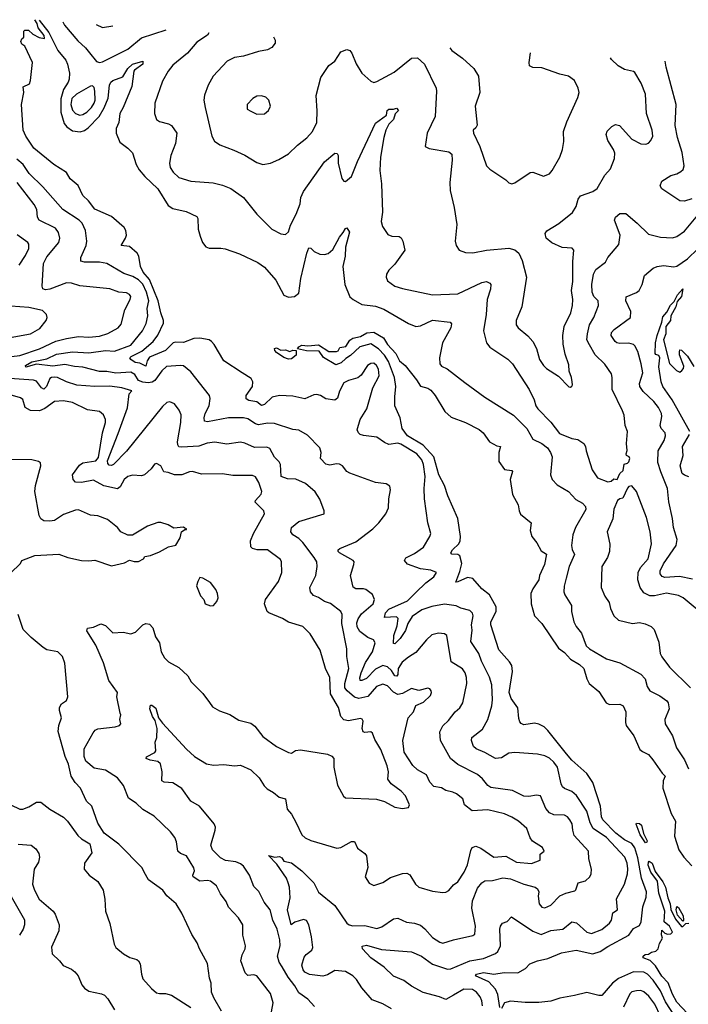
# Model space of a CAD drawing. Extents: x 1245515 to 1420776, y 606314 to 671314.
# Tile 63 of 256: x 1280273 to 1284731, y 662475 to 669041. Entities that reach past the tile are written whole.
import ezdxf

# ---------------------------------------------------------------- set-up
doc = ezdxf.new("R2010")
doc.units = 0

msp = doc.modelspace()

# ---------------------------------------------------------------- linework, layer by layer
at = {"layer": '0CON10XD'}
for points in [[(1282915, 665220), (1282982.2, 665285), (1283034.3, 665325), (1283053.3, 665355), (1283015, 665370.5), (1282945, 665379.6), (1282859.4, 665409.4), (1282838.6, 665435), (1282848.7, 665451.3), (1282905, 665480), (1282965, 665524.2), (1283008.8, 665595), (1283013.8, 665615), (1282994, 665685), (1282972.2, 665845), (1282969.6, 665915), (1282976.5, 665995), (1282966.7, 666075), (1282954.6, 666105), (1282920.9, 666145), (1282815, 666210.6), (1282794.1, 666215.9), (1282735, 666208.1), (1282705, 666220.8), (1282655, 666256.2), (1282565, 666267.1), (1282543.8, 666275), (1282532, 666285), (1282524.3, 666305), (1282543.6, 666375), (1282588.2, 666445), (1282628.9, 666585), (1282669.1, 666665), (1282665, 666710.8), (1282651.8, 666735), (1282635, 666750), (1282615, 666748.9), (1282591.8, 666735), (1282549.1, 666670.9), (1282527.8, 666652.2), (1282464.5, 666635.5), (1282435, 666618.6), (1282406.1, 666563.9), (1282392.4, 666517.6), (1282375, 666502.9), (1282315, 666512.2), (1282278.8, 666535), (1282255, 666541.5), (1282235, 666540), (1282175, 666511.9), (1282095, 666530.8), (1282005, 666535.2), (1281957.2, 666522.8), (1281905, 666475.7), (1281885, 666467.4), (1281853.4, 666493.5), (1281801, 666501), (1281783.1, 666513.1), (1281783.8, 666535), (1281824.6, 666595), (1281828, 666625), (1281817.4, 666647.4), (1281756, 666685), (1281635, 666765.6), (1281570.5, 666875), (1281552.7, 666895), (1281535.4, 666905.4), (1281475, 666917.6), (1281435, 666915.3), (1281365, 666888.3), (1281315, 666890.4), (1281297.3, 666885), (1281245, 666833.9), (1281139, 666791), (1281122.6, 666765), (1281115, 666731.1), (1281075, 666751.4), (1281043.8, 666755), (1281014.5, 666775), (1281007.9, 666785), (1281016.5, 666795), (1281088.5, 666831.5), (1281164.1, 666895), (1281195, 666938.2), (1281232.2, 667017.8), (1281232.5, 667035), (1281214.1, 667085), (1281197.3, 667165), (1281137.9, 667307.9), (1281097, 667357), (1281077.5, 667395), (1281068.4, 667465), (1281056.9, 667485), (1281005, 667528.7), (1280948.6, 667535), (1280979.3, 667585), (1280984.8, 667605), (1280980.8, 667635), (1280968.8, 667655), (1280885, 667729.1), (1280775, 667778.1), (1280732.8, 667832.8), (1280695, 667867.5), (1280662.2, 667935), (1280610.3, 667980.3), (1280585, 668022.9), (1280500, 668075), (1280366.9, 668185), (1280313.1, 668265), (1280296.7, 668305), (1280284.7, 668475), (1280300, 668555), (1280296.1, 668593.9), (1280337.7, 668612.3), (1280344, 668635), (1280359.2, 668755), (1280307.5, 668865), (1280287, 668877), (1280280, 668895), (1280287, 668913), (1280300, 668925), (1280300, 668965), (1280308.3, 668971.7), (1280331.7, 668971.7), (1280360, 668945), (1280403, 668923), (1280437.5, 668915), (1280436, 668935), (1280395.8, 668985.8), (1280390, 669015), (1280374.8, 669041)], [(1280402.8, 669038.9), (1280467.7, 668955), (1280526.3, 668835), (1280580.6, 668770.6), (1280592.7, 668745), (1280606.1, 668683.9), (1280602.5, 668645), (1280596.9, 668625), (1280564.6, 668575), (1280547.2, 668512.8), (1280547.9, 668425), (1280569.2, 668349.2), (1280587.6, 668327.6), (1280625, 668300.8), (1280677, 668293), (1280705, 668302.7), (1280730, 668320), (1280803.5, 668396.5), (1280837.2, 668452.8), (1280863.3, 668516.7), (1280872.1, 668605), (1280881.4, 668625), (1280895, 668635.6), (1280960.4, 668659.6), (1280995, 668714.6), (1281025, 668744.7), (1281095, 668764), (1281095.2, 668744.8), (1281038.6, 668705), (1281035, 668696.7), (1281021.8, 668595), (1280964, 668455), (1280941.6, 668415), (1280934.1, 668355), (1280915.4, 668315), (1280916.4, 668285), (1280940, 668225), (1280993.3, 668185), (1281025, 668152.5), (1281050, 668075), (1281069.9, 668039.9), (1281106.5, 667995), (1281193.9, 667913.9), (1281262.6, 667802.6), (1281295, 667780.9), (1281382.4, 667762.4), (1281455, 667728.8), (1281460.8, 667715), (1281464, 667645), (1281477.3, 667597.3), (1281492, 667555), (1281515, 667526.7), (1281536.4, 667516.4), (1281615, 667517.5), (1281642.4, 667512.4), (1281738.7, 667478.7), (1281862, 667422), (1281905, 667390), (1281981.4, 667305), (1282033.3, 667203.3), (1282065, 667190.8), (1282105, 667196), (1282135, 667217.5), (1282148.8, 667315), (1282187.3, 667485), (1282200.9, 667519.1), (1282215, 667517.8), (1282235.9, 667495.9), (1282275, 667477.7), (1282305, 667475.4), (1282329.1, 667480.9), (1282362.2, 667507.8), (1282405, 667590), (1282428.9, 667621.1), (1282445, 667648), (1282455, 667652), (1282472.5, 667625), (1282445.7, 667525), (1282444, 667465), (1282426.9, 667395), (1282441.4, 667275), (1282475, 667193.8), (1282495.6, 667175.6), (1282555, 667141.9), (1282645, 667130.6), (1282701.6, 667111.6), (1282865, 667014.6), (1282915, 666995.4), (1282945, 666998.8), (1283025, 667037.7), (1283144.3, 667024.3), (1283152.7, 667012.7), (1283147.7, 666985), (1283091.5, 666885), (1283073.1, 666785), (1283074.3, 666745), (1283085, 666730.8), (1283123.1, 666713.1), (1283241.4, 666621.4), (1283375, 666522.9), (1283565, 666402.7), (1283654.1, 666315), (1283694.6, 666244.6), (1283755, 666214), (1283792.3, 666185), (1283813.4, 666155), (1283823.4, 666125), (1283812.9, 666005), (1283824, 665975), (1283858, 665938), (1283931.9, 665895), (1283981.9, 665841.9), (1284025.8, 665815.8), (1284045.6, 665795), (1284047.9, 665775), (1283978.5, 665655), (1283960.9, 665605), (1283953.1, 665535), (1283956.9, 665506.9), (1283972, 665475), (1283937.8, 665395), (1283917.5, 665317.5), (1283903, 665263), (1283902.5, 665225), (1283908.6, 665205), (1283951.5, 665135), (1283952.7, 665095), (1283968.2, 665025), (1283983.7, 664993.7), (1284019.3, 664949.3), (1284050.9, 664865), (1284073.1, 664845), (1284185, 664778.6), (1284275, 664752), (1284415, 664675.5), (1284442.9, 664645), (1284456.2, 664595), (1284475, 664564.4), (1284541.1, 664531.1), (1284587.8, 664497.8), (1284596.5, 664485), (1284602.9, 664445), (1284575.7, 664375), (1284577.1, 664345), (1284625.5, 664265.5), (1284652.2, 664185), (1284705.8, 664105.8), (1284733.5, 664045)], [(1280561.3, 669026.6), (1280572.7, 669005), (1280659.9, 668899.9), (1280712.6, 668852.6), (1280739.3, 668819.3), (1280785, 668761.4), (1280805, 668755.6), (1280825, 668760.5), (1280995.2, 668844.8), (1281085, 668919.6), (1281248.7, 668973.2)], [(1280784, 669009.3), (1280825, 668990), (1280894.3, 669000.7)], [(1281535, 668953.5), (1281525, 668937.1), (1281455, 668891.1), (1281391.5, 668818.5), (1281295, 668736.9), (1281262.7, 668697.3), (1281225, 668631.2), (1281173.3, 668485), (1281171.9, 668415), (1281185.5, 668375.5), (1281205, 668363.1), (1281265, 668346.9), (1281285.4, 668335.4), (1281320, 668285), (1281311.9, 668215), (1281281.1, 668135), (1281272.9, 668085), (1281277.5, 668055), (1281296, 668025), (1281335, 667989.2), (1281415, 667964.4), (1281562.4, 667952.4), (1281625, 667938.1), (1281681.2, 667915), (1281766, 667855), (1281853.8, 667745), (1281954.5, 667644.5), (1282015, 667612.5), (1282045, 667609.2), (1282064.5, 667625.5), (1282079.5, 667670.5), (1282117.3, 667745), (1282143.9, 667813.9), (1282147.5, 667855), (1282165.4, 667894.6), (1282305, 668094), (1282375, 668150), (1282389.3, 668149.3), (1282395.7, 668135.7), (1282395.6, 668085), (1282421.7, 667981.7), (1282434.1, 667964.1), (1282445, 667962), (1282485, 667996.2), (1282524.7, 668095.3), (1282645, 668350), (1282718, 668405), (1282723.5, 668435), (1282735, 668444.3), (1282765, 668444.3), (1282785, 668452), (1282798.1, 668435), (1282775.9, 668414.1), (1282766.1, 668375), (1282734.8, 668345.2), (1282715.4, 668305), (1282700.6, 668255), (1282680, 668125), (1282674.6, 668035), (1282685.6, 667945.6), (1282692.6, 667757.4), (1282683.8, 667695), (1282692.9, 667662.9), (1282727.5, 667607.5), (1282755, 667597.5), (1282804.1, 667594.1), (1282815.8, 667585.8), (1282828.8, 667565), (1282841.2, 667505), (1282775, 667410), (1282735, 667370), (1282718.8, 667345), (1282716.4, 667323.6), (1282725, 667300), (1282775, 667264.4), (1282825, 667247.8), (1283025, 667205.5), (1283195, 667212.2), (1283355, 667287.5), (1283385, 667294.2), (1283408.8, 667285), (1283414.1, 667274.1), (1283411.9, 667245), (1283390, 667175), (1283384.3, 667075), (1283365.6, 666965), (1283385.7, 666885.7), (1283407.5, 666857.5), (1283527.6, 666777.6), (1283558.1, 666745), (1283670, 666575), (1283702.7, 666505), (1283714.5, 666465), (1283728.5, 666445), (1283815, 666356.5), (1283872, 666282), (1283955, 666246.9), (1283995, 666240.8), (1284035, 666214), (1284045.4, 666195.4), (1284049.4, 666165), (1284090.1, 666040.1), (1284125, 665985.6), (1284195, 665958.6), (1284216.7, 665963.3), (1284235, 665980), (1284256.4, 665973.6), (1284273.8, 666015), (1284297.5, 666035), (1284303.3, 666076.7), (1284325, 666082.5), (1284335, 666092.5), (1284342.5, 666115), (1284336.4, 666126.4), (1284320, 666135), (1284317.5, 666145), (1284323, 666167), (1284318.8, 666215), (1284325.8, 666295), (1284310.8, 666335), (1284303, 666403), (1284293.2, 666433.2), (1284223.5, 666575), (1284224.4, 666655), (1284219.4, 666679.4), (1284175, 666743.1), (1284110, 666805), (1284072.8, 666872.8), (1284054.6, 666905), (1284058.2, 666945), (1284073.1, 667006.9), (1284101.2, 667055), (1284132.2, 667135), (1284129.5, 667165), (1284100.9, 667195), (1284091.2, 667225), (1284087.1, 667275), (1284099.2, 667345), (1284114.1, 667375.9), (1284180, 667425), (1284195, 667456), (1284269.1, 667540.9), (1284276.4, 667605), (1284238.8, 667705), (1284246.7, 667725), (1284275, 667747.5), (1284315, 667749.4), (1284390.6, 667685), (1284465, 667610.6), (1284545, 667591.1), (1284625, 667586.7), (1284655, 667595.6), (1284705, 667630), (1284805, 667751.2)], [(1281966.1, 668926.6), (1281976.9, 668905), (1281976, 668885), (1281955, 668856.2), (1281925, 668840.8), (1281865, 668829.4), (1281765, 668798.1), (1281705, 668789.4), (1281656, 668765), (1281562.5, 668665), (1281529.5, 668605), (1281505, 668536.7), (1281500.6, 668505), (1281510.5, 668455), (1281554.4, 668265), (1281571.5, 668231.5), (1281606.6, 668206.6), (1281701.7, 668171.7), (1281775, 668136.9), (1281855, 668088.1), (1281895, 668076), (1281945, 668084), (1282001.3, 668108.7), (1282065, 668147.1), (1282125, 668204.2), (1282187.4, 668252.6), (1282225.3, 668294.7), (1282254.5, 668355.5), (1282257, 668433), (1282250, 668535), (1282281.4, 668655), (1282335.3, 668734.7), (1282375.3, 668764.7), (1282415, 668825.8), (1282455, 668842), (1282475, 668836.2), (1282487.7, 668817.7), (1282516.6, 668746.6), (1282555.4, 668685.4), (1282615, 668631.4), (1282635, 668622.2), (1282655, 668627.8), (1282770, 668690), (1282885, 668785.4), (1282925, 668786.4), (1282971.5, 668745), (1283049.2, 668585), (1283051.9, 668565), (1283044.4, 668395), (1282989.4, 668285), (1282976.2, 668195), (1283002.6, 668182.6), (1283135, 668159.2), (1283153.8, 668143.8), (1283157.6, 668105), (1283141, 667955), (1283142.5, 667902.5), (1283171.2, 667788.8), (1283187.1, 667675), (1283177.5, 667565), (1283184.1, 667534.1), (1283202.5, 667505), (1283245, 667488.8), (1283295, 667485.8), (1283386.6, 667503.4), (1283535, 667518.1), (1283575, 667506.7), (1283600.6, 667485), (1283623.3, 667435), (1283651.5, 667325), (1283621.9, 667125), (1283582.5, 667035), (1283584, 667005), (1283596, 666985), (1283662, 666932), (1283694.6, 666894.6), (1283718.8, 666848.8), (1283740, 666775), (1283765, 666734), (1283785, 666714.2), (1283865, 666663.3), (1283935, 666593.3), (1283945, 666590), (1283955, 666597.5), (1283960, 666605), (1283957.5, 666625), (1283953.3, 666655), (1283937, 666697), (1283935, 666740), (1283909.5, 666809.5), (1283897.3, 666877.3), (1283894.6, 666935), (1283902.7, 666995), (1283948.5, 667085), (1283958.5, 667135), (1283960.8, 667175), (1283952.2, 667235), (1283962.2, 667295), (1283962.3, 667427.7), (1283969.2, 667505), (1283956.5, 667516.5), (1283891.2, 667521.2), (1283822.4, 667552.4), (1283784.6, 667584.6), (1283777.1, 667615), (1283788, 667632), (1283869.1, 667680.9), (1283958.5, 667755), (1283982.7, 667795), (1283996.4, 667845), (1284012.9, 667867.1), (1284093.8, 667895), (1284124.2, 667915), (1284175.8, 668005), (1284213.2, 668046.8), (1284240, 668115), (1284240.5, 668150.5), (1284233.3, 668175), (1284195.6, 668235), (1284184.3, 668275), (1284191.3, 668298.7), (1284220.9, 668329.1), (1284245, 668342), (1284273.3, 668335), (1284354.1, 668244.1), (1284415, 668213.1), (1284448.3, 668211.7), (1284465, 668217.5), (1284482.5, 668235), (1284495.7, 668265), (1284491.2, 668305), (1284453.3, 668415), (1284446.5, 668545), (1284417.4, 668617.4), (1284375, 668688.8), (1284365, 668695.8), (1284305, 668708.1), (1284263.6, 668733.6), (1284218.8, 668775), (1284213, 668786.8)], [(1283141.9, 668853.5), (1283155, 668836.2), (1283225, 668783.8), (1283302, 668715), (1283332, 668665), (1283342, 668555), (1283311.1, 668465), (1283323, 668337), (1283315, 668320), (1283297.5, 668305), (1283298.8, 668285), (1283342, 668195), (1283385, 668067.5), (1283407.5, 668045), (1283515, 667973.3), (1283535, 667953.3), (1283555, 667946.7), (1283575, 667953.8), (1283677, 668023), (1283695, 668023.3), (1283765, 667996.7), (1283805, 668013.8), (1283824, 668035), (1283875, 668123.3), (1283892.5, 668175), (1283901.2, 668228.8), (1283900, 668295), (1283920.5, 668359.5), (1283995, 668522.5), (1284003.3, 668555), (1283997.5, 668585), (1283973.3, 668635), (1283932.5, 668665), (1283875, 668677.5), (1283755, 668720), (1283695, 668722.5), (1283672.5, 668732.5), (1283669.4, 668755), (1283678.5, 668820.1)], [(1284755, 667845.6), (1284705, 667831.4), (1284675, 667832.5), (1284555, 667912.5), (1284543.6, 667933.6), (1284553.8, 667965), (1284615, 668002.9), (1284655, 668013.3), (1284681.7, 668028.3), (1284697, 668043), (1284703.5, 668066.5), (1284689.7, 668155), (1284660, 668255), (1284644.6, 668335), (1284649.6, 668475), (1284583.1, 668725), (1284578.1, 668764.1)], [(1280675, 668404.7), (1280695, 668408.4), (1280720, 668425), (1280751.8, 668455), (1280769.5, 668485), (1280775.2, 668505), (1280773.9, 668563.9), (1280768.8, 668588.8), (1280759.4, 668599.4), (1280745, 668597.1), (1280652.2, 668545), (1280621.6, 668515), (1280614.8, 668475), (1280625, 668436.9), (1280645, 668414.6), (1280675, 668404.7)], [(1281855, 668411.2), (1281905, 668413.8), (1281931.2, 668435), (1281945.8, 668465), (1281934.2, 668504.2), (1281914.2, 668524.2), (1281885, 668534), (1281855, 668531.2), (1281826.7, 668515), (1281790, 668475), (1281790, 668445), (1281815, 668430), (1281855, 668411.2)], [(1281972.1, 666347.9), (1281925, 666351.1), (1281865, 666338.9), (1281845, 666345.4), (1281795, 666378.2), (1281765, 666386.9), (1281665, 666385.4), (1281525, 666359.1), (1281505, 666364.2), (1281502.7, 666385), (1281510, 666415), (1281535.4, 666465), (1281543.8, 666515), (1281539.5, 666535), (1281413.7, 666693.7), (1281365, 666731.9), (1281345, 666735.6), (1281252, 666728), (1281220.1, 666699.9), (1281175, 666633.8), (1281156.8, 666623.2), (1281130.4, 666619.6), (1281095, 666623.5), (1281064.9, 666634.9), (1281040.3, 666675), (1281015, 666690.5), (1280914.8, 666684.8), (1280855, 666695.5), (1280805, 666694.8), (1280693.7, 666723.7), (1280637.5, 666727.5), (1280575, 666740.6), (1280495, 666730), (1280385, 666744), (1280315, 666724.7), (1280312, 666735), (1280355, 666758.3), (1280455, 666779.8), (1280518.6, 666811.4), (1280624.8, 666825.2), (1280735, 666819.3), (1280845, 666834.7), (1280905, 666830.6), (1281015, 666870.3), (1281091.2, 666965), (1281117.1, 667015), (1281128.5, 667065), (1281122.4, 667115), (1281134.8, 667165), (1281119.4, 667225), (1281095, 667276.4), (1281065, 667307), (1281028.2, 667328.2), (1280967.8, 667347.8), (1280853.3, 667415), (1280805, 667424.6), (1280705, 667424.5), (1280681.7, 667431.7), (1280680, 667455), (1280717.1, 667535), (1280720, 667565), (1280712.9, 667635), (1280690, 667685), (1280668.9, 667705), (1280560, 667775), (1280426.8, 667926.8), (1280337.3, 668015), (1280295.7, 668075.7), (1280255, 668111.4)], [(1280105, 666782.1), (1280275, 666801.2), (1280404.5, 666845.5), (1280515, 666896.8), (1280585, 666914.2), (1280665, 666928.7), (1280735, 666922.7), (1280805, 666930.3), (1280860.7, 666949.3), (1280930, 666985), (1280948.9, 667011.1), (1280974.5, 667105), (1281010, 667175), (1281013.1, 667195), (1281005, 667209.2), (1280985, 667218.9), (1280935, 667223.8), (1280875, 667246.9), (1280675, 667266.2), (1280618.8, 667285), (1280585, 667285.4), (1280473.8, 667243.8), (1280445, 667240.5), (1280426.9, 667246.9), (1280421.9, 667265), (1280432.7, 667415), (1280455, 667459.5), (1280533.6, 667555), (1280540.9, 667585), (1280532.8, 667622.8), (1280511.1, 667651.1), (1280403.3, 667705), (1280392.1, 667725), (1280386.8, 667775), (1280369.5, 667809.5), (1280256.2, 667955)], [(1280270, 667405), (1280312.6, 667467.4), (1280334.4, 667515), (1280334.3, 667544.3), (1280328, 667555), (1280255.3, 667605.3)], [(1284760.2, 665310.3), (1284673.2, 665326.8), (1284575, 665320.6), (1284557.1, 665327.1), (1284544.6, 665345), (1284544.6, 665365), (1284565, 665411.9), (1284650, 665535), (1284657.8, 665575), (1284633.6, 665653.6), (1284626.8, 665715), (1284601.1, 665825), (1284591.9, 665915), (1284547.5, 666025), (1284528.9, 666088.9), (1284531.1, 666165), (1284570.3, 666235), (1284579.1, 666265), (1284576.7, 666286.7), (1284551.1, 666315), (1284543.5, 666335), (1284554.5, 666395), (1284552.5, 666415), (1284533.1, 666455), (1284502.2, 666495), (1284430.4, 666560.4), (1284407.5, 666595), (1284405.4, 666615), (1284427.6, 666685), (1284416.9, 666746.9), (1284395, 666827.1), (1284375, 666866.5), (1284365, 666875.4), (1284335, 666883.8), (1284275, 666880.8), (1284255.4, 666885.4), (1284242.9, 666895), (1284217.1, 666935), (1284220, 666955), (1284238.1, 666975), (1284345.6, 667055), (1284349.1, 667095), (1284315.7, 667165), (1284317.3, 667192.7), (1284385, 667220.6), (1284404.2, 667235), (1284423.1, 667275), (1284440, 667335), (1284496.7, 667383.3), (1284524.4, 667395.6), (1284565, 667401.5), (1284635, 667392.7), (1284655, 667397.5), (1284725, 667446.4), (1284795, 667513.8)], [(1284741.8, 666295), (1284623.2, 666505), (1284561.6, 666595), (1284550.7, 666625), (1284535.8, 666725), (1284541.9, 666785), (1284535, 666802), (1284515, 666807.5), (1284511.2, 666815), (1284512.7, 666885), (1284522.7, 666935), (1284555.3, 667024.7), (1284561.4, 667058.6), (1284589.1, 667090.9), (1284613, 667137), (1284638.1, 667161.9), (1284658.4, 667205), (1284695, 667245.7), (1284686.1, 667195), (1284658.2, 667161.8), (1284648.6, 667125), (1284614, 667066), (1284612.5, 667035), (1284582.2, 666995), (1284580.5, 666945), (1284566.5, 666905), (1284605, 666747.5), (1284651.7, 666701.7), (1284675, 666690), (1284689.3, 666700.7), (1284700, 666715), (1284700.7, 666730.7), (1284673.3, 666805), (1284672.5, 666825), (1284675, 666840), (1284685, 666837.5), (1284725, 666796.7), (1284768.1, 666728.1)], [(1280208.8, 666921.2), (1280346.2, 666945), (1280408.1, 666981.9), (1280450, 667035), (1280455.8, 667055), (1280450.8, 667075), (1280425, 667101.4), (1280335, 667122.5), (1280215, 667131.5)], [(1283208.7, 665361.3), (1283220.9, 665415), (1283207.9, 665465), (1283195, 665473.4), (1283155.5, 665475.5), (1283147.1, 665485), (1283158.8, 665505), (1283200.7, 665545), (1283209.7, 665565), (1283212.5, 665595), (1283194.1, 665714.1), (1283126.9, 665865), (1283106.4, 665935), (1283067.7, 666005), (1283035.4, 666125.4), (1282963, 666203), (1282858.7, 666265), (1282822.7, 666315), (1282811.1, 666385), (1282774.5, 666465), (1282773.5, 666525), (1282781.9, 666595), (1282771.8, 666655), (1282731.7, 666761.7), (1282705.8, 666804.2), (1282665, 666846.7), (1282615, 666880), (1282541.5, 666858.5), (1282479.5, 666800.5), (1282447.4, 666782.6), (1282416.8, 666753.2), (1282380, 666740), (1282297.9, 666787.9), (1282269.7, 666829.7), (1282185, 666832.2), (1282126, 666845), (1282135, 666860), (1282155, 666870.8), (1282194.7, 666865.3), (1282265, 666872), (1282335, 666828.5), (1282385, 666828.5), (1282396.3, 666833.7), (1282406.7, 666855), (1282448.6, 666861.4), (1282475, 666903.2), (1282495, 666917.8), (1282545, 666928.5), (1282587.4, 666952.6), (1282635, 666957.1), (1282699.1, 666919.1), (1282725, 666874.2), (1282780.8, 666815), (1282805, 666766.7), (1282844.3, 666734.3), (1282918.9, 666638.9), (1282945, 666596.2), (1282995, 666584.3), (1283015, 666571.4), (1283044.4, 666535), (1283107.8, 666427.8), (1283149.8, 666389.8), (1283245, 666354.4), (1283337.5, 666307.5), (1283364.5, 666285), (1283405.5, 666225.5), (1283455, 666199.2), (1283480, 666195), (1283468.6, 666155), (1283467.1, 666095), (1283505, 666040.6), (1283554.2, 666034.2), (1283558.1, 666028.1), (1283544.5, 665975), (1283558.5, 665875), (1283596.2, 665805), (1283602.7, 665765), (1283612.8, 665742.8), (1283684, 665685), (1283677.1, 665635), (1283687.1, 665595), (1283721.7, 665551.7), (1283749.7, 665499.7), (1283785, 665477.5), (1283771.5, 665408.5), (1283740, 665335), (1283734.4, 665305), (1283694, 665245), (1283682, 665215), (1283684.6, 665145), (1283706.4, 665065), (1283753.8, 665013.8), (1283865, 664850.6), (1283905, 664820), (1283946.9, 664776.9), (1284005, 664740), (1284034, 664714), (1284055.5, 664645), (1284070.9, 664615), (1284135, 664560), (1284184.7, 664484.7), (1284205, 664473.6), (1284275, 664476.2), (1284298.1, 664465), (1284314.4, 664425), (1284311.8, 664355), (1284317.3, 664335), (1284369.3, 664265), (1284408.9, 664175), (1284425, 664160), (1284465, 664140.8), (1284494.7, 664104.7), (1284557.5, 664015), (1284578, 663995), (1284562.8, 663965), (1284560.7, 663915), (1284617.4, 663747.4), (1284646.7, 663696.7), (1284639.7, 663595), (1284667.7, 663505), (1284701.5, 663455), (1284755, 663397.1)], [(1282065, 666776.5), (1282035, 666787.5), (1281985, 666822.2), (1281973.6, 666835), (1281971.4, 666848.6), (1281985, 666853.3), (1282015, 666837.5), (1282045, 666840.3), (1282075, 666828.9), (1282095, 666837.7), (1282115.9, 666835.9), (1282115.8, 666804.2), (1282085, 666780), (1282065, 666776.5)], [(1282239.8, 662459.8), (1282195, 662508.1), (1282135, 662550), (1282108.8, 662598.8), (1282063.8, 662655), (1282023.1, 662725), (1282003.6, 662755), (1281992.7, 662795), (1282009.5, 662865), (1282006.8, 662905), (1281989.8, 662975), (1281961.8, 663035), (1281943.5, 663105), (1281903.1, 663155), (1281866.6, 663226.6), (1281835, 663261.2), (1281804.4, 663335), (1281765, 663395.7), (1281745, 663411.9), (1281713.3, 663425), (1281645, 663434.4), (1281612.3, 663452.3), (1281558.1, 663505), (1281546.9, 663535), (1281576.5, 663635), (1281577.8, 663655), (1281568.9, 663678.9), (1281472.5, 663795), (1281415, 663830), (1281354.6, 663914.6), (1281295, 663950.6), (1281237, 663957), (1281221.2, 663965), (1281223.8, 664025), (1281212.5, 664077.5), (1281194.4, 664094.4), (1281143.1, 664103.1), (1281116.7, 664115), (1281118.8, 664125), (1281175, 664154.2), (1281181.2, 664165), (1281176.1, 664223.9), (1281188, 664255), (1281188.8, 664315), (1281177.1, 664367.1), (1281159.3, 664395), (1281140.5, 664445), (1281145, 664470), (1281155, 664470.5), (1281180, 664450), (1281198, 664385), (1281225, 664348.8), (1281385.3, 664175.3), (1281438, 664128), (1281518.9, 664078.9), (1281565, 664069.4), (1281635, 664073.3), (1281705, 664065.6), (1281745, 664070), (1281815, 664039.2), (1281870, 663985), (1281902.5, 663932.5), (1281922.6, 663912.6), (1281965, 663888.1), (1282004, 663855), (1282044.4, 663844.4), (1282056.4, 663776.4), (1282085, 663742.5), (1282116, 663685), (1282153.3, 663605), (1282175.9, 663585.9), (1282215, 663566.2), (1282387, 663517), (1282415, 663520.8), (1282485, 663560), (1282505, 663560), (1282526.2, 663515), (1282575, 663480), (1282585.6, 663465.6), (1282593.9, 663386.1), (1282576.7, 663325), (1282602.3, 663282.3), (1282635, 663266.7), (1282695, 663288), (1282745, 663321.1), (1282825, 663346.9), (1282855, 663348.6), (1282875, 663338), (1282911.4, 663275), (1282935.5, 663255.5), (1283025, 663229.2), (1283095, 663219.2), (1283115, 663222), (1283135, 663233.8), (1283165, 663271.4), (1283195, 663291.5), (1283235.9, 663355), (1283258.7, 663405), (1283280.5, 663499.5), (1283290.3, 663519.7), (1283315, 663528.5), (1283347.1, 663515), (1283435, 663455.4), (1283515, 663461.8), (1283585, 663422.7), (1283685, 663414.3), (1283743.8, 663435), (1283744.1, 663475.9), (1283770, 663495), (1283760, 663520), (1283692.3, 663562.3), (1283677.5, 663585), (1283655, 663646.9), (1283598.1, 663695), (1283555, 663722.2), (1283505, 663744.2), (1283395, 663771.2), (1283290, 663765), (1283240, 663805), (1283227.5, 663845), (1283185, 663878), (1283160.3, 663890.3), (1283115, 663900), (1283085, 663917.8), (1283035, 663926.1), (1283008.4, 663955), (1282985.6, 664005), (1282925, 664038.2), (1282895, 664067.3), (1282836.9, 664156.9), (1282826.9, 664233.1), (1282863.1, 664385), (1282898.5, 664425), (1282915, 664468), (1282965, 664490), (1283013.3, 664535), (1283020, 664555), (1283016.7, 664565), (1283008.3, 664578.3), (1282995, 664584), (1282935, 664568), (1282885, 664580), (1282825, 664547.1), (1282795, 664540), (1282765, 664555.5), (1282725, 664597.9), (1282695, 664609.6), (1282651.5, 664595), (1282595, 664527.6), (1282535, 664513.1), (1282505, 664523.8), (1282456.2, 664565), (1282441.9, 664585), (1282440.7, 664615), (1282468.8, 664715), (1282453.8, 664795), (1282454.6, 664845), (1282421.2, 665015), (1282422.3, 665075), (1282414.4, 665095), (1282345, 665147.3), (1282305, 665161.5), (1282265, 665188.1), (1282231.7, 665201.7), (1282211.2, 665225), (1282208, 665255), (1282248.6, 665335), (1282256.7, 665395), (1282253.3, 665425), (1282237.3, 665455), (1282160, 665555), (1282135, 665580.8), (1282094.2, 665605), (1282080, 665625), (1282085.8, 665655), (1282135, 665693.6), (1282302.5, 665745), (1282303.8, 665765), (1282273.4, 665843.4), (1282242.6, 665892.6), (1282177.9, 665947.9), (1282115, 665976.2), (1282058.6, 665978.6), (1282016.7, 665995), (1282012.5, 666075), (1282003, 666093), (1281972.4, 666122.4), (1281941.3, 666181.3), (1281920.3, 666190.3), (1281838.1, 666188.1), (1281775, 666217.5), (1281745, 666223.6), (1281655, 666210.7), (1281575, 666223.8), (1281524.2, 666215.8), (1281467.4, 666197.4), (1281355, 666189.5), (1281335, 666192.9), (1281326.9, 666205), (1281326.3, 666226.3), (1281348.2, 666355), (1281349.5, 666405), (1281337.4, 666437.4), (1281305, 666480), (1281275, 666493.1), (1281255, 666488.6), (1281225, 666461.5), (1280985.9, 666164.1), (1280899.6, 666075), (1280885, 666068.2), (1280870.3, 666070.3), (1280861.1, 666081.1), (1280858.8, 666098.8), (1280930.6, 666280.6), (1280992.6, 666452.6), (1281003.4, 666546.6), (1281020, 666565), (1280953.3, 666585), (1280875, 666597.5), (1280775, 666594.6), (1280655, 666603.8), (1280585, 666625.3), (1280526, 666655), (1280507, 666657), (1280485, 666655.3), (1280475, 666647.8), (1280452.8, 666595), (1280435, 666577.7), (1280418.8, 666585), (1280385, 666630), (1280365, 666637.4), (1280175, 666649.4)], [(1281951.1, 662425), (1281963.3, 662485), (1281945, 662546.2), (1281854.5, 662664.5), (1281835, 662671.9), (1281795, 662665.8), (1281777.5, 662685), (1281747.5, 662765), (1281755.5, 662804.5), (1281775.7, 662845), (1281779.2, 662865), (1281760, 662935), (1281760, 663005), (1281731.3, 663051.3), (1281665, 663122), (1281649.8, 663159.8), (1281612.1, 663212.1), (1281584.6, 663264.6), (1281545, 663296.5), (1281525, 663301.2), (1281475, 663295.5), (1281430.6, 663325), (1281428.5, 663335), (1281438.8, 663365), (1281434.6, 663385), (1281385.3, 663465.3), (1281345, 663479.4), (1281328.6, 663495), (1281318.3, 663558.3), (1281306.6, 663586.6), (1281278, 663625), (1281169.3, 663729.3), (1281095, 663773.3), (1281049.2, 663815), (1280998.3, 663848.3), (1280965, 663933.8), (1280924.2, 663985), (1280845.9, 664035.9), (1280768.6, 664048.6), (1280714, 664095), (1280701.9, 664128.1), (1280702.4, 664177.6), (1280761.9, 664285), (1280777.2, 664302.8), (1280795, 664311.9), (1280910, 664325), (1280937.5, 664335), (1280947.5, 664345), (1280941.2, 664375), (1280946.7, 664405), (1280943, 664417), (1280920, 664525), (1280926.2, 664555), (1280866.4, 664635), (1280831.7, 664751.7), (1280780.5, 664870.5), (1280721.2, 664965), (1280725, 664982.5), (1280765, 664988.8), (1280815, 665012), (1280845, 665000), (1280895, 664952), (1280963.9, 664956.1), (1281015, 664944.4), (1281044.3, 664955.8), (1281095, 665005.6), (1281115, 665014.2), (1281138.8, 665008.8), (1281160, 664985), (1281179.2, 664925), (1281204.4, 664884.4), (1281215.8, 664825), (1281238, 664785), (1281265, 664758.8), (1281335, 664720), (1281393.3, 664665), (1281416.2, 664625), (1281495, 664548), (1281538.3, 664488.3), (1281558.3, 664458.3), (1281605, 664430.8), (1281675, 664407.5), (1281735, 664370), (1281815, 664350), (1281840.3, 664330.3), (1281895, 664261.2), (1281984.7, 664194.7), (1282065, 664154.2), (1282085, 664150), (1282112, 664168), (1282145, 664171.2), (1282325, 664142), (1282355, 664128.8), (1282367.5, 664115), (1282368, 664055), (1282391.2, 663935), (1282433, 663863), (1282445, 663852.5), (1282653.2, 663843.2), (1282705, 663827.5), (1282775, 663788.8), (1282825, 663780), (1282865, 663787.5), (1282873.3, 663805), (1282845.8, 663865), (1282817.1, 663895), (1282750, 663945), (1282727.1, 663975), (1282731.2, 664025), (1282724, 664064), (1282680.8, 664175), (1282641.1, 664241.1), (1282625, 664282.5), (1282615, 664291.1), (1282575, 664288), (1282562.5, 664292.5), (1282557.5, 664315), (1282562.7, 664362.7), (1282557, 664377), (1282545, 664380.8), (1282465, 664364.2), (1282435, 664372), (1282414.5, 664394.5), (1282398.1, 664455), (1282344.8, 664544.8), (1282340.5, 664655), (1282311.5, 664715), (1282277.4, 664837.4), (1282210, 664945), (1282161.2, 664995), (1282065, 665023.1), (1282025, 665046.7), (1281934.5, 665084.5), (1281924, 665095), (1281905.6, 665145), (1281911.1, 665175), (1281998.1, 665295), (1282020.6, 665355), (1282019.5, 665425), (1282011.7, 665441.7), (1281925.3, 665505.3), (1281856.5, 665506.5), (1281825, 665514), (1281813.8, 665525), (1281813.1, 665565), (1281831.2, 665615), (1281906.2, 665745), (1281901.2, 665765), (1281842.7, 665822.7), (1281846.2, 665835), (1281883.5, 665876.5), (1281887.9, 665895), (1281867.7, 665955), (1281845, 665992.6), (1281825, 666001), (1281695, 666001.2), (1281625, 666012), (1281485, 666010.9), (1281425, 666027.1), (1281405, 666025.6), (1281355, 666006.4), (1281306, 666006), (1281262.3, 666022.3), (1281235, 666025.6), (1281214.6, 666064.6), (1281185, 666082), (1281173, 666077), (1281150, 666045), (1281105, 666005.7), (1281085, 665998.1), (1281025, 666003.1), (1280995, 665994.4), (1280970, 665975), (1280943.8, 665926.2), (1280925, 665912.5), (1280835, 665931.5), (1280765, 665970.8), (1280685, 665954.7), (1280645, 665956.7), (1280628.9, 665975), (1280624.5, 666005), (1280670.8, 666069.2), (1280694.6, 666085.4), (1280780.1, 666099.9), (1280799.3, 666120.7), (1280825, 666286.2), (1280845.5, 666355), (1280844.6, 666375), (1280832.5, 666405), (1280805, 666428.8), (1280725, 666438.6), (1280625, 666488.5), (1280565, 666499.6), (1280505, 666494.4), (1280441.2, 666448.8), (1280405, 666432.4), (1280345, 666433.8), (1280309.1, 666455), (1280295, 666508), (1280279.2, 666519.2), (1280195, 666544.7)], [(1282752.5, 662445), (1282695, 662478.5), (1282624.2, 662505), (1282554.3, 662585), (1282519.6, 662639.6), (1282494.2, 662665), (1282445, 662693.3), (1282375, 662700.4), (1282325, 662670.8), (1282295, 662663.2), (1282205, 662673.8), (1282175, 662690), (1282162.3, 662705), (1282154.5, 662735), (1282170.2, 662789.8), (1282182.6, 662807.4), (1282220, 662835), (1282227.1, 662852.9), (1282219.6, 662925), (1282201.9, 663005), (1282185, 663034.2), (1282165, 663040.5), (1282107.8, 663022.2), (1282082.5, 663005), (1282059.7, 663105), (1282076.9, 663185), (1282071.8, 663255), (1282062.9, 663285), (1282051.8, 663315), (1281988.1, 663408.1), (1281933, 663467), (1281975, 663456.7), (1282005, 663461.2), (1282021.2, 663451.2), (1282035, 663428.8), (1282085, 663417.1), (1282154.5, 663364.5), (1282233.8, 663283.8), (1282265, 663222.9), (1282374.6, 663134.6), (1282455, 663015.6), (1282469.2, 663005), (1282495, 662998.5), (1282575, 662999.4), (1282655, 662981.1), (1282687.7, 662992.3), (1282765, 663045.7), (1282795, 663050), (1282853.1, 663023.1), (1282905, 663016.5), (1282945, 663001.9), (1282975, 662977.5), (1283025, 662920.8), (1283075, 662889.2), (1283095, 662883.1), (1283165, 662905.5), (1283295, 662933.1), (1283307.8, 662942.2), (1283313.2, 662995), (1283286.9, 663115), (1283292.5, 663165), (1283325, 663250), (1283354.4, 663285), (1283375, 663297.1), (1283425, 663300), (1283495, 663318.4), (1283545, 663311.2), (1283635, 663275.4), (1283711.2, 663255), (1283725, 663245.6), (1283734.5, 663225), (1283730.5, 663195), (1283736.9, 663145), (1283755, 663122.5), (1283775, 663118), (1283815, 663135.6), (1283875, 663197.7), (1283915, 663216.4), (1283975, 663230.8), (1283982.1, 663237.9), (1283996, 663285), (1284045, 663297.1), (1284074.3, 663325), (1284084.3, 663345), (1284086.9, 663375), (1284069.2, 663445), (1284065.8, 663495), (1283971.4, 663601.4), (1283960.7, 663635), (1283957.1, 663677.1), (1283942.5, 663705), (1283925, 663725.8), (1283905, 663735.8), (1283835, 663737.3), (1283805, 663750.5), (1283780.5, 663780.5), (1283745, 663864), (1283719.5, 663869.5), (1283669.1, 663860.9), (1283635, 663863.1), (1283560.2, 663900.2), (1283415, 663920.9), (1283395, 663933.8), (1283358.7, 663978.7), (1283326.4, 664006.4), (1283195, 664073.8), (1283146.5, 664115), (1283078.2, 664235), (1283075, 664292.5), (1283095, 664332.5), (1283133.4, 664366.6), (1283175.9, 664424.1), (1283208.3, 664451.7), (1283228.2, 664485), (1283255.4, 664615), (1283253.4, 664655), (1283243.5, 664685), (1283225, 664711.2), (1283149.4, 664759.4), (1283120.8, 664935), (1283105.4, 664945.4), (1283065, 664950.5), (1283021.8, 664938.2), (1282985.6, 664905), (1282915, 664820), (1282865, 664790), (1282824.2, 664755.8), (1282795.7, 664714.2), (1282794.7, 664675), (1282787.5, 664662.5), (1282773.9, 664665), (1282751.2, 664701.2), (1282725, 664724.8), (1282695, 664734.8), (1282645, 664709.3), (1282585, 664648.4), (1282555, 664633.1), (1282543.9, 664633.9), (1282541.3, 664651.3), (1282550.5, 664685), (1282578.6, 664755), (1282625.4, 664825), (1282642.5, 664885), (1282633.3, 664905), (1282595, 664920), (1282541.2, 664961.2), (1282522.6, 664992.6), (1282521.9, 665018.1), (1282530.8, 665045), (1282551.9, 665078.1), (1282629.5, 665145), (1282638.9, 665175), (1282625, 665208), (1282580.9, 665240.9), (1282565, 665246.5), (1282515, 665245.4), (1282496, 665256), (1282479.6, 665335), (1282501.4, 665408.6), (1282502.9, 665425), (1282495.7, 665435), (1282406.2, 665485), (1282396.2, 665495), (1282396.2, 665505), (1282406.7, 665515), (1282515, 665559.5), (1282627.5, 665645), (1282667.1, 665685), (1282714.3, 665745), (1282733.3, 665785), (1282735.5, 665845), (1282745.8, 665905), (1282740.8, 665930.8), (1282715.7, 665945.7), (1282645, 665955.6), (1282475, 666017.5), (1282455, 666028.1), (1282425.3, 666065.3), (1282405, 666076.5), (1282385, 666079.2), (1282340.9, 666070.9), (1282315, 666077.1), (1282279.4, 666115), (1282284.4, 666155), (1282275.5, 666185.5), (1282191.1, 666271.1), (1282135, 666302.9), (1282095, 666307.1), (1281972.1, 666347.9)], [(1284735, 665991.5), (1284705, 666002.7), (1284690.5, 666015), (1284677.5, 666065), (1284698.1, 666135), (1284693.3, 666195), (1284739.7, 666275)], [(1280210.9, 665349.1), (1280277.5, 665415), (1280287.5, 665435), (1280375, 665468.6), (1280535, 665476), (1280595, 665454), (1280684.1, 665434.1), (1280735, 665431.2), (1280775, 665436.2), (1280885, 665397.8), (1280970.8, 665419.2), (1281005, 665436.7), (1281037, 665427), (1281065, 665428.8), (1281097.5, 665445), (1281108.3, 665461.7), (1281145, 665467.5), (1281205, 665491.2), (1281265, 665526.2), (1281315, 665537.5), (1281343.3, 665585), (1281352.5, 665625), (1281375, 665640), (1281385, 665640), (1281386.4, 665646.4), (1281375, 665650), (1281365, 665656.7), (1281300.7, 665650.7), (1281262.3, 665672.3), (1281215, 665688.8), (1281195, 665688), (1281125, 665662.9), (1281025, 665604.3), (1280995, 665602.9), (1280946.6, 665626.6), (1280925, 665654), (1280857.9, 665707.9), (1280795, 665732.5), (1280745, 665737.5), (1280665, 665772.5), (1280645, 665770.8), (1280565, 665742), (1280505, 665701.1), (1280475, 665695.6), (1280435, 665698.6), (1280415, 665712), (1280402.9, 665735), (1280374.5, 665895), (1280378.9, 665935), (1280414, 666065), (1280410.8, 666085), (1280398.8, 666095), (1280355, 666105.2), (1280203, 666107)], [(1284854.7, 665054.7), (1284697.1, 665185), (1284665, 665200.9), (1284585, 665217.5), (1284505, 665198.2), (1284475, 665199.2), (1284435, 665218.9), (1284410, 665255), (1284395.3, 665305), (1284396.6, 665355), (1284412.6, 665387.4), (1284463.1, 665445), (1284486.2, 665545), (1284476.2, 665625), (1284452.2, 665722.2), (1284386.9, 665895), (1284355, 665932), (1284335, 665927.1), (1284325, 665916.2), (1284295, 665850), (1284275, 665846), (1284260, 665835), (1284235, 665776.7), (1284227.7, 665712.2), (1284189.5, 665625), (1284207.6, 665542.4), (1284206.5, 665495), (1284193.5, 665455), (1284155, 665393.3), (1284150, 665255), (1284175, 665197.5), (1284203.8, 665155), (1284212, 665115), (1284234, 665065), (1284265, 665036), (1284360, 665015), (1284405, 665020), (1284442.8, 665012.8), (1284484.5, 664994.5), (1284502.9, 664975), (1284535, 664890), (1284544.6, 664815), (1284555, 664790.8), (1284605, 664722.9), (1284745, 664584.3)], [(1281545, 665132.5), (1281565, 665133.3), (1281588.3, 665161.7), (1281596.7, 665185), (1281592.5, 665215), (1281580.7, 665240.7), (1281545, 665287.5), (1281495, 665317.5), (1281475, 665320), (1281460, 665295), (1281452.5, 665265), (1281478.3, 665198.3), (1281500, 665175), (1281510, 665145), (1281545, 665132.5)], [(1283473.8, 662453.8), (1283461.1, 662541.1), (1283444.7, 662574.7), (1283401.1, 662625), (1283313.3, 662665), (1283318.1, 662675), (1283365, 662687.5), (1283435, 662676.2), (1283503, 662687), (1283595, 662684.7), (1283645, 662714.4), (1283674.7, 662745.3), (1283725, 662765.5), (1283795, 662780), (1283885, 662818.5), (1283984.6, 662835.4), (1284095, 662810.5), (1284143.4, 662826.6), (1284195, 662861.2), (1284334.8, 662935.2), (1284365, 662979.6), (1284405, 662999.4), (1284416.4, 663025), (1284428.2, 663125), (1284449.8, 663190.2), (1284452.4, 663225), (1284419.1, 663315), (1284395, 663450.8), (1284375, 663519.2), (1284355, 663546.1), (1284305, 663571), (1284248.7, 663615), (1284161.4, 663705), (1284153, 663725), (1284145.9, 663795.9), (1284094.8, 663954.8), (1284054.3, 664014.3), (1283955, 664101.8), (1283919.6, 664145), (1283795, 664301.5), (1283770, 664325), (1283735, 664342.8), (1283705, 664348.9), (1283635, 664338.6), (1283616.5, 664346.5), (1283608.3, 664358.3), (1283601.1, 664381.1), (1283595, 664452), (1283550.9, 664515), (1283537.3, 664555), (1283558.8, 664695), (1283553.8, 664733.8), (1283539.5, 664759.5), (1283467.7, 664837.8), (1283414.6, 665005), (1283415.3, 665025), (1283450.8, 665095), (1283450, 665125), (1283405.5, 665205), (1283355, 665245.3), (1283294.4, 665315), (1283259.1, 665320.9), (1283195, 665291.1), (1283180.7, 665290.7), (1283208.7, 665361.3)], [(1283360, 662465), (1283355, 662498), (1283343.2, 662525), (1283318.8, 662555), (1283292.3, 662572.3), (1283235, 662576.5), (1283164.7, 662535.3), (1283115, 662507.1), (1283073.3, 662525), (1282963.5, 662553.5), (1282885, 662596.5), (1282835, 662634.4), (1282765, 662663.3), (1282702.9, 662722.9), (1282613.8, 662785), (1282558.2, 662845), (1282556.8, 662863.2), (1282585, 662868.8), (1282685, 662840.6), (1282885, 662823.8), (1282951.9, 662795), (1283025, 662742), (1283125, 662709.7), (1283148, 662712), (1283275, 662764.6), (1283365, 662780.5), (1283445.7, 662814.3), (1283462.4, 662827.6), (1283478.8, 662865), (1283474.4, 662975), (1283478.9, 662995), (1283492, 663015), (1283522.9, 663027.1), (1283551.7, 663058.3), (1283695, 662962.2), (1283750.3, 662940.3), (1283814, 662966), (1283893.8, 662976.2), (1283955.5, 663024.5), (1283985, 663018.2), (1284055, 662956.4), (1284085, 662946.2), (1284155, 662973.3), (1284205.3, 663014.7), (1284218.2, 663035), (1284228.6, 663085), (1284260, 663105), (1284252.4, 663177.6), (1284305.4, 663275), (1284326.2, 663343.8), (1284327.4, 663377.4), (1284322.7, 663415), (1284307.5, 663455), (1284185, 663587.5), (1284096.7, 663646.7), (1284076.2, 663685), (1284055, 663762.2), (1283985, 663867.5), (1283955, 663894.5), (1283905, 663914.5), (1283893.3, 663925), (1283883.1, 663945), (1283858.5, 664055), (1283835, 664090), (1283805.3, 664115.3), (1283775, 664131.5), (1283725, 664143.5), (1283575, 664154.5), (1283535, 664148.6), (1283485, 664118.8), (1283445, 664114.5), (1283374, 664154), (1283317.4, 664177.4), (1283298.5, 664195), (1283285.6, 664235), (1283286.9, 664255), (1283359.5, 664310.5), (1283394.4, 664375), (1283422.2, 664465), (1283426.4, 664505), (1283421.2, 664605), (1283406.1, 664656.1), (1283352.6, 664762.6), (1283334.5, 664815), (1283281.1, 664895), (1283290.6, 664970.6), (1283286.4, 665006.4), (1283296.9, 665065), (1283292.8, 665082.8), (1283275, 665100.8), (1283215, 665115.8), (1283182.6, 665132.6), (1283105, 665142.5), (1283022, 665128), (1282955.3, 665104.7), (1282889.3, 665060.7), (1282862.1, 665015), (1282845, 664968), (1282809.6, 664915), (1282775, 664878), (1282765, 664880), (1282768.2, 664935), (1282790.4, 664999.6), (1282796.5, 665046.5), (1282785, 665058.8), (1282705, 665054.1), (1282711.8, 665085), (1282735, 665109.5), (1282860, 665165), (1282915, 665220)], [(1281618.3, 662428.3), (1281566.9, 662516.9), (1281553.1, 662555), (1281549.2, 662615), (1281538.3, 662648.3), (1281525, 662746.7), (1281472.5, 662845), (1281457.5, 662885), (1281420.2, 662940.2), (1281355, 663082), (1281315.5, 663145), (1281255, 663197.1), (1281226.5, 663236.5), (1281131.2, 663305), (1281104, 663355), (1281090, 663385), (1280935, 663542.5), (1280837, 663617), (1280795, 663683.3), (1280754.2, 663795), (1280719.4, 663829.4), (1280678.9, 663915), (1280643.6, 663953.6), (1280615.9, 663995.9), (1280598.5, 664075), (1280576.6, 664126.6), (1280530.5, 664295), (1280534.5, 664335), (1280551.4, 664385), (1280537.5, 664435), (1280538, 664455), (1280551.7, 664478.3), (1280585, 664500), (1280594, 664525), (1280575, 664750), (1280558.8, 664795), (1280526.7, 664825), (1280455, 664838), (1280428.8, 664855), (1280349.8, 664919.8), (1280297.1, 664975), (1280262.9, 665075)], [(1280215, 663803.8), (1280275, 663776.2), (1280295, 663776), (1280335, 663791.9), (1280385, 663822.2), (1280415, 663821.9), (1280475, 663776.7), (1280565, 663722.9), (1280591.9, 663695), (1280660.2, 663600.2), (1280685, 663577.5), (1280740, 663545), (1280754.2, 663485), (1280705.8, 663415), (1280702, 663375), (1280736.1, 663336.1), (1280794.4, 663294.4), (1280830, 663235), (1280841.1, 663175), (1280845.7, 663095), (1280875, 663012.5), (1280902, 662875), (1280915, 662853.8), (1280965, 662811.2), (1281007.4, 662787.4), (1281054.3, 662774.3), (1281065.5, 662765.5), (1281077.1, 662745), (1281084.4, 662675), (1281094.3, 662645), (1281150.9, 662580.9), (1281185, 662550.8), (1281205, 662545.7), (1281245, 662547.5), (1281285, 662535.7), (1281413.4, 662453.4)], [(1284445, 663552.5), (1284410.9, 663605), (1284384.4, 663675), (1284386.7, 663683.3), (1284405, 663681.5), (1284420, 663670), (1284432.9, 663612.9), (1284456.5, 663565), (1284453.9, 663556.1), (1284445, 663552.5)], [(1280262.9, 663542.9), (1280350, 663535), (1280381.4, 663511.4), (1280400.4, 663480.4), (1280405.5, 663455), (1280398.1, 663421.9), (1280368.6, 663375), (1280359.5, 663275), (1280372.7, 663235), (1280403.5, 663175), (1280496, 663095), (1280509.2, 663075), (1280535.6, 663005), (1280534.4, 662965), (1280486, 662855), (1280490.3, 662810.3), (1280538.8, 662765), (1280563.2, 662733.2), (1280618.3, 662708.3), (1280641.4, 662691.4), (1280662.2, 662665), (1280687.5, 662605), (1280705, 662581.4), (1280735, 662561.9), (1280817.5, 662545), (1280838, 662535), (1280860.2, 662510.2), (1280905, 662438)], [(1284725, 662414), (1284655, 662489.5), (1284625, 662542.5), (1284597.5, 662617.5), (1284555, 662661.2), (1284511.7, 662731.7), (1284476.4, 662766.4), (1284431.2, 662785), (1284430, 662795), (1284443.5, 662806.5), (1284465, 662808.6), (1284485, 662822.5), (1284515, 662830), (1284530, 662845), (1284540, 662880), (1284560, 662915), (1284553, 662937), (1284555, 662970), (1284575, 662950), (1284593.3, 662943.3), (1284615, 662944.2), (1284625.4, 662955), (1284605, 662995.8), (1284571.2, 663025), (1284573.8, 663095), (1284535.2, 663215), (1284525.4, 663295.4), (1284482.1, 663355), (1284463.6, 663403.6), (1284465, 663423.3), (1284471.3, 663428.7), (1284490, 663415), (1284510.7, 663360.7), (1284561.1, 663291.1), (1284579.2, 663255), (1284593.8, 663183.8), (1284610.8, 663145), (1284615, 663107.5), (1284645, 663043.3), (1284685, 662994), (1284695, 662993.3), (1284715, 663012.5), (1284734, 663016)], [(1280171.1, 663271.1), (1280305, 663037.5), (1280305.7, 663005), (1280296.5, 662975), (1280271.9, 662935)], [(1284695, 663030), (1284658.3, 663068.3), (1284650, 663105), (1284655, 663127.5), (1284665, 663120), (1284696.7, 663065), (1284700, 663035), (1284695, 663030)], [(1284651.5, 662381.5), (1284580.2, 662490.2), (1284545.9, 662565), (1284496, 662636), (1284460, 662675), (1284435, 662687.9), (1284365, 662691.7), (1284265, 662647.5), (1284225, 662616.5), (1284155, 662534), (1284135, 662532.5), (1284055, 662553.8), (1283972.6, 662532.6), (1283875, 662515.4), (1283815, 662496), (1283735, 662487.6), (1283642.9, 662487.1), (1283545, 662496.6), (1283506.6, 662483.4), (1283485, 662446.2)], [(1284620.8, 662235), (1284507.5, 662475), (1284468.5, 662528.5), (1284435, 662558.2), (1284415, 662566.4), (1284385.6, 662564.4), (1284355, 662557.5), (1284340.8, 662545), (1284300, 662455)]]:
    msp.add_lwpolyline(points, dxfattribs=at)

doc.saveas('drawing.dxf')
